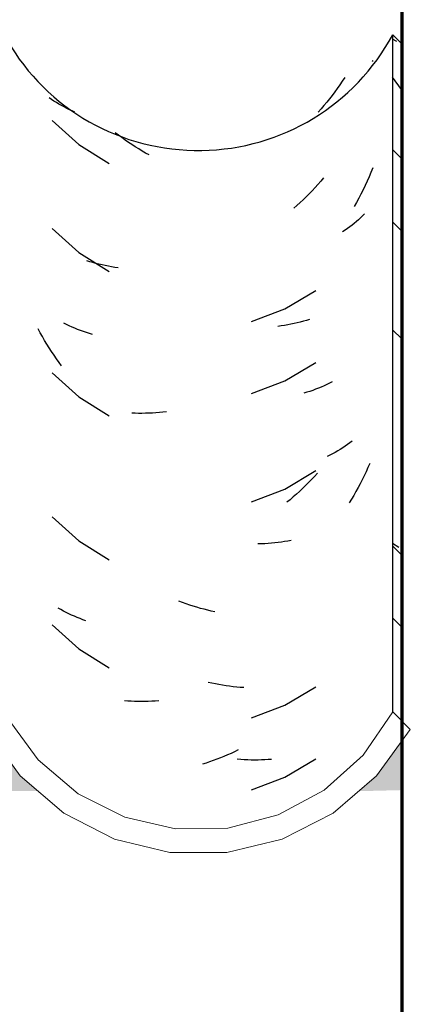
# Model space of a CAD drawing. Header units: millimetres. Extents: x -20654 to 2526, y -8238 to 977.
# Tile 200 of 219: x -10284.8493 to -10284.7677, y -4095.3355 to -4095.1296. Entities that reach past the tile are written whole.
import ezdxf

# ---------------------------------------------------------------- set-up
doc = ezdxf.new("R2010")
doc.units = ezdxf.units.MM
doc.layers.add('A-GLAZ-CWMG', color=8, linetype='Continuous')
doc.layers.add('A-WALL', color=7, linetype='Continuous')

# ---------------------------------------------------------------- blocks, each defined once
blk = doc.blocks.new('Rectangular Mullion - Terça-832097-CORTE BB')
at = {"layer": 'A-GLAZ-CWMG', "true_color": 0x7f7f7f}
h = blk.add_hatch(color=8, dxfattribs=at)
h.paths.add_polyline_path([(10.12500930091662, 5.080867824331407), (10.21756410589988, 5.080867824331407), (10.21432274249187, 5.083264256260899), (10.19836183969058, 5.102959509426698), (10.18865409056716, 5.110146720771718), (10.1770853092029, 5.114711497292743), (10.16492149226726, 5.116135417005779), (10.15161832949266, 5.113917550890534), (10.14241639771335, 5.110246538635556), (10.1326783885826, 5.103101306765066), (10.11949134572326, 5.086069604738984), (10.11872279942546, 5.085003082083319), (10.11417104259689, 5.080867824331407), (10.12015994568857, 5.080867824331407)])
h.paths.add_polyline_path([(12.01912672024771, 5.080867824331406), (12.02418027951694, 5.080867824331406), (12.02269226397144, 5.082170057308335), (12.00868090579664, 5.10229334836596), (11.9985926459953, 5.110909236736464), (11.98788391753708, 5.116326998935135), (11.97513697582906, 5.119088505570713), (11.96392973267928, 5.11892019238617), (11.96102228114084, 5.117721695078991), (11.94975716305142, 5.111222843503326), (11.94062573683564, 5.102538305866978), (11.92632825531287, 5.08277918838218), (11.92415503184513, 5.080867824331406), (12.0155957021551, 5.080867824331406)])
h.paths.add_polyline_path([(12.80915602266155, 5.080867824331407), (12.81723731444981, 5.081072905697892), (12.81723731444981, 5.091279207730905), (12.81197494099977, 5.084025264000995), (12.80829341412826, 5.080867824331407)])
h.paths.add_polyline_path([(12.74123264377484, 5.080867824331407), (12.73755111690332, 5.084025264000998), (12.72487833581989, 5.101600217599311), (12.71799762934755, 5.107617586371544), (12.70967751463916, 5.11194818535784), (12.70058294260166, 5.114176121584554), (12.69064586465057, 5.114034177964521), (12.68042354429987, 5.111059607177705), (12.67381060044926, 5.107617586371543), (12.66673277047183, 5.101427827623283), (12.65429541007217, 5.083914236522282), (12.65078240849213, 5.080867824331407), (12.73755111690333, 5.080867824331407)])
h.paths.add_polyline_path([(10.29432825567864, 5.080867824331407), (10.39218027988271, 5.080867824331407), (10.39069226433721, 5.082170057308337), (10.3766809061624, 5.102293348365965), (10.36659264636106, 5.110909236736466), (10.35702598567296, 5.116030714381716), (10.34508177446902, 5.119058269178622), (10.33207473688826, 5.118953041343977), (10.31941706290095, 5.11549547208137), (10.3105638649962, 5.11102017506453), (10.30154242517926, 5.103461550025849), (10.28603667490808, 5.083406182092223), (10.2826314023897, 5.080867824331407), (10.2900297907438, 5.080867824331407)])
h.paths.add_polyline_path([(12.54607585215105, 5.080867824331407), (12.58331630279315, 5.080867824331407), (12.57964579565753, 5.084079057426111), (12.56527169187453, 5.104405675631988), (12.55562016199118, 5.112825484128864), (12.54427781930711, 5.1187074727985), (12.53188391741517, 5.12172013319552), (12.51857130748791, 5.12155368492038), (12.50502228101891, 5.117721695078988), (12.49543704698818, 5.112700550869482), (12.48581978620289, 5.1042407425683), (12.47150427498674, 5.083813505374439), (12.4681550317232, 5.080867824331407), (12.54427781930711, 5.080867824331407)])
h.paths.add_polyline_path([(10.47380880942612, 5.080867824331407), (10.5838615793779, 5.080867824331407), (10.58048072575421, 5.083914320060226), (10.56591430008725, 5.105379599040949), (10.55573035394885, 5.114526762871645), (10.54366854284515, 5.120926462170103), (10.52999055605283, 5.124201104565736), (10.51487478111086, 5.123669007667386), (10.50360541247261, 5.120807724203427), (10.49158090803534, 5.114336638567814), (10.48145016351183, 5.105129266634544), (10.46702146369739, 5.083344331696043), (10.46435978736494, 5.080867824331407), (10.4682707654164, 5.080867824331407)])
h.paths.add_polyline_path([(12.34907744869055, 5.080867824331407), (12.4000924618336, 5.080867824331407), (12.39669655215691, 5.083862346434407), (12.38233212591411, 5.104422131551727), (12.37261725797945, 5.112976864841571), (12.36117562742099, 5.118962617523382), (12.34865781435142, 5.122039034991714), (12.33497999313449, 5.121834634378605), (12.32129722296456, 5.117908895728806), (12.31182696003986, 5.112939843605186), (12.30212228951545, 5.104373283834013), (12.28777463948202, 5.083664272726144), (12.28462993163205, 5.080867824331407), (12.34865781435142, 5.080867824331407)])
h.paths.add_polyline_path([(10.66900930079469, 5.080867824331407), (10.76156410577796, 5.080867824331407), (10.75776783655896, 5.083949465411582), (10.74061725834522, 5.104251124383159), (10.73078535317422, 5.110901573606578), (10.72108783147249, 5.114711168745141), (10.70892149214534, 5.116135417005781), (10.69561832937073, 5.113917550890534), (10.68641639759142, 5.110246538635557), (10.67545035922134, 5.101600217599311), (10.66349134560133, 5.086069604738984), (10.66124914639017, 5.083664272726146), (10.65817104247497, 5.080867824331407), (10.66415994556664, 5.080867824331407)])
h.paths.add_polyline_path([(10.84644565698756, 5.080867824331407), (10.93618027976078, 5.080867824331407), (10.93469226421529, 5.082170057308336), (10.92068090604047, 5.102293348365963), (10.91059264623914, 5.110909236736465), (10.89988391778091, 5.116326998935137), (10.8871369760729, 5.119088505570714), (10.87592973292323, 5.118920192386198), (10.87302228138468, 5.117721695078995), (10.86175716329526, 5.111222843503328), (10.85262573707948, 5.102538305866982), (10.83832825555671, 5.082779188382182), (10.83615503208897, 5.080867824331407), (10.84204616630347, 5.080867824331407)])
h.paths.add_polyline_path([(11.05123929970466, 5.080867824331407), (11.1092326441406, 5.080867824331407), (11.10555111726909, 5.084025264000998), (11.09287833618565, 5.101600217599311), (11.08599762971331, 5.107617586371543), (11.07767751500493, 5.111948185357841), (11.06858294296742, 5.114176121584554), (11.05864586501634, 5.114034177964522), (11.04842354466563, 5.111059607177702), (11.04082078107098, 5.106751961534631), (11.03473277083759, 5.101427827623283), (11.02229541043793, 5.083914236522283), (11.01878240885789, 5.080867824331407), (11.02929520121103, 5.080867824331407)])
h.paths.add_polyline_path([(11.21300930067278, 5.080867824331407), (11.30556410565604, 5.080867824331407), (11.30176783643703, 5.083949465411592), (11.28461725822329, 5.104251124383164), (11.27478535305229, 5.11090157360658), (11.26508783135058, 5.114711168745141), (11.25292149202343, 5.116135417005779), (11.23961832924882, 5.113917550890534), (11.2304163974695, 5.110246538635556), (11.21945035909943, 5.101600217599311), (11.20749134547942, 5.086069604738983), (11.20524914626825, 5.083664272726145), (11.20217104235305, 5.080867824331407), (11.20815994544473, 5.080867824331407)])
h.paths.add_polyline_path([(12.19723264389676, 5.080867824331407), (12.19318733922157, 5.084526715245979), (12.18087833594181, 5.101600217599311), (12.17399762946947, 5.107617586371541), (12.16567751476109, 5.11194818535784), (12.15658294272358, 5.114176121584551), (12.14664586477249, 5.114034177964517), (12.1364235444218, 5.111059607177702), (12.12882078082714, 5.106751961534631), (12.12273277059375, 5.101427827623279), (12.11029541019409, 5.08391423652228), (12.10678240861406, 5.080867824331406), (12.19355111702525, 5.080867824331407)])
h.paths.add_polyline_path([(11.39044565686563, 5.080867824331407), (11.48018027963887, 5.080867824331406), (11.47869226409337, 5.082170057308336), (11.46468090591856, 5.102293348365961), (11.45459264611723, 5.110909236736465), (11.44388391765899, 5.116326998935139), (11.43113697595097, 5.119088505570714), (11.41992973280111, 5.118920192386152), (11.41702228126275, 5.11772169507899), (11.40575716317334, 5.111222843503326), (11.39662573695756, 5.10253830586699), (11.3823282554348, 5.082779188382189), (11.38015503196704, 5.080867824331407), (11.38604616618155, 5.080867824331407)])
h.paths.add_polyline_path([(11.56278240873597, 5.080867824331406), (11.65323264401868, 5.080867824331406), (11.64955111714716, 5.084025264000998), (11.63687833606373, 5.101600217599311), (11.62999762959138, 5.107617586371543), (11.621677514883, 5.11194818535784), (11.61139800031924, 5.114176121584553), (11.60264586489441, 5.114034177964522), (11.59242354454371, 5.111059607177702), (11.58482078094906, 5.106751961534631), (11.57873277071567, 5.101427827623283), (11.56629541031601, 5.083914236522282), (11.56291555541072, 5.080983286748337)])
h.paths.add_polyline_path([(11.7521599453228, 5.080867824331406), (11.84956410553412, 5.080867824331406), (11.84576783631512, 5.083949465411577), (11.82861725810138, 5.104251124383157), (11.81878535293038, 5.110901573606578), (11.80908783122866, 5.114711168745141), (11.7969214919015, 5.116135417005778), (11.7836183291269, 5.113917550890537), (11.77441639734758, 5.110246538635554), (11.76345035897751, 5.101600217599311), (11.7514913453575, 5.086069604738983), (11.74924914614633, 5.083664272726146), (11.74617104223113, 5.080867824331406), (11.7507227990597, 5.080867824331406)])
blk = doc.blocks.new('FP_33-CORTE BB')
at = {"layer": 'A-GLAZ-CWMG', "color": 9, "true_color": 0xc0c0c0}
for p, q in [((12.81118625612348, 5.233656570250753), (12.81102464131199, 5.233454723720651)), ((12.80481175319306, 5.229329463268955), (12.80429245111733, 5.228575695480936)), ((12.80532101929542, 5.230092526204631), (12.80481175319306, 5.229329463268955)), ((12.80322443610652, 5.22709676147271), (12.80267607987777, 5.226371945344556)), ((12.80376328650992, 5.22783140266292), (12.80322443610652, 5.22709676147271)), ((12.80429245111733, 5.228575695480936), (12.80376328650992, 5.22783140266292)), ((12.74407702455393, 5.225536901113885), (12.74358058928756, 5.225880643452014)), ((12.74458370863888, 5.225202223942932), (12.74407702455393, 5.225536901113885)), ((12.74510047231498, 5.224876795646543), (12.74458370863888, 5.225202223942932)), ((12.74562714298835, 5.224560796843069), (12.74510047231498, 5.224876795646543)), ((12.80155158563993, 5.22495246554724), (12.80097582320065, 5.224258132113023)), ((12.80211840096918, 5.22565712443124), (12.80155158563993, 5.22495246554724)), ((12.80267607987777, 5.226371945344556), (12.80211840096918, 5.22565712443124)), ((12.74616354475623, 5.224254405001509), (12.74562714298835, 5.224560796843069)), ((12.7467094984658, 5.223957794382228), (12.74616354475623, 5.224254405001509)), ((12.74726482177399, 5.223671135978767), (12.7467094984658, 5.223957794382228)), ((12.74782932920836, 5.223394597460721), (12.74726482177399, 5.223671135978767)), ((12.74840283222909, 5.223128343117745), (12.74782932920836, 5.223394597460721)), ((12.74898513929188, 5.222872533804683), (12.74840283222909, 5.223128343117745)), ((12.80039130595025, 5.223574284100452), (12.79979822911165, 5.222901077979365)), ((12.80097582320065, 5.224258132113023), (12.80039130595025, 5.223574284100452)), ((12.74422662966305, 5.221127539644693), (12.74975340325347, 5.216093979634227)), ((12.75808072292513, 5.218054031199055), (12.75739569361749, 5.218577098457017)), ((12.75877132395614, 5.217543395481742), (12.75808072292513, 5.218054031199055)), ((12.75946726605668, 5.21704528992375), (12.75877132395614, 5.217543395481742)), ((12.76016831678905, 5.216559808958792), (12.75946726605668, 5.21704528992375)), ((12.76087424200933, 5.216087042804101), (12.76016831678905, 5.216559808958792)), ((12.74975340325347, 5.216093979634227), (12.75611317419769, 5.212137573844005)), ((12.76158480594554, 5.215627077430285), (12.76087424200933, 5.216087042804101)), ((12.76229977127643, 5.215179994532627), (12.76158480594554, 5.215627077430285)), ((12.76301889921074, 5.214745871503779), (12.76229977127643, 5.215179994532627)), ((12.76374194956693, 5.214324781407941), (12.76301889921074, 5.214745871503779)), ((12.76446868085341, 5.213916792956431), (12.76374194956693, 5.214324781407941)), ((12.81118625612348, 5.211195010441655), (12.81080581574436, 5.210268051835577)), ((12.80032077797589, 5.208421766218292), (12.79972669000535, 5.207749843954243)), ((12.80090632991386, 5.209104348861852), (12.80032077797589, 5.208421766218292)), ((12.81000410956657, 5.208436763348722), (12.8095831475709, 5.207532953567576)), ((12.81041171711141, 5.20934854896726), (12.81000410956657, 5.208436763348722)), ((12.81080581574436, 5.210268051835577), (12.81041171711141, 5.20934854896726)), ((12.798513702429, 5.206438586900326), (12.79789520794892, 5.205799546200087)), ((12.79912426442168, 5.207088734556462), (12.798513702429, 5.206438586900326)), ((12.79972669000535, 5.207749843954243), (12.79912426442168, 5.207088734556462)), ((12.80914899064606, 5.206637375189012), (12.80870180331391, 5.205750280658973)), ((12.8095831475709, 5.207532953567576), (12.80914899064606, 5.206637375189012)), ((12.79663525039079, 5.204555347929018), (12.79599420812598, 5.203950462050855)), ((12.7972689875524, 5.205171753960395), (12.79663525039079, 5.204555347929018)), ((12.79789520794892, 5.205799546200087), (12.7972689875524, 5.205171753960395)), ((12.80824175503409, 5.20487191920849), (12.80776902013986, 5.204002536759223)), ((12.80870180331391, 5.205750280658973), (12.80824175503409, 5.20487191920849)), ((12.79534607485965, 5.203357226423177), (12.79469106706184, 5.202775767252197)), ((12.79599420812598, 5.203950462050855), (12.79534607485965, 5.203357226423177)), ((12.80776902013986, 5.204002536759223), (12.807283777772, 5.203142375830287)), ((12.80821342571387, 5.20037710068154), (12.80776926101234, 5.199991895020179)), ((12.80864641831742, 5.200770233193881), (12.80821342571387, 5.20037710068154)), ((12.8090680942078, 5.201171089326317), (12.80864641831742, 5.200770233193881)), ((12.80947831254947, 5.201579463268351), (12.8090680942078, 5.201171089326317)), ((12.74422662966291, 5.198520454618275), (12.74975340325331, 5.193486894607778)), ((12.80538617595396, 5.198191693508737), (12.80487822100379, 5.197858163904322)), ((12.80588390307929, 5.198534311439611), (12.80538617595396, 5.198191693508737)), ((12.80637123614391, 5.198885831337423), (12.80588390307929, 5.198534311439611)), ((12.80684801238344, 5.199246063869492), (12.80637123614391, 5.198885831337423)), ((12.8073140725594, 5.199614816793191), (12.80684801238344, 5.199246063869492)), ((12.80776926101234, 5.199991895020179), (12.8073140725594, 5.199614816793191)), ((12.74975340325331, 5.193486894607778), (12.7561131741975, 5.189530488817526)), ((12.75206178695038, 5.19160032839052), (12.75143794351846, 5.191800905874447)), ((12.75269321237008, 5.191411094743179), (12.75206178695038, 5.19160032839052)), ((12.7533320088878, 5.191233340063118), (12.75269321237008, 5.191411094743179)), ((12.75397796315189, 5.191067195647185), (12.7533320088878, 5.191233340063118)), ((12.75463085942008, 5.19091278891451), (12.75397796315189, 5.191067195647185)), ((12.75529047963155, 5.190770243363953), (12.75463085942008, 5.19091278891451)), ((12.75595660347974, 5.190639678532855), (12.75529047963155, 5.190770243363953)), ((12.75662900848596, 5.190521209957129), (12.75595660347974, 5.190639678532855)), ((12.75730747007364, 5.190414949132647), (12.75662900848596, 5.190521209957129)), ((12.75799176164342, 5.190321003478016), (12.75730747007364, 5.190414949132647)), ((12.79284510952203, 5.1817149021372), (12.79926577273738, 5.185573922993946)), ((12.78582218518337, 5.179074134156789), (12.79284510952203, 5.1817149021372)), ((12.79793609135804, 5.179519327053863), (12.79731037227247, 5.179321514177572)), ((12.74173008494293, 5.176748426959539), (12.7412865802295, 5.177564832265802)), ((12.7472334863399, 5.178472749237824), (12.7466786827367, 5.17875996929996)), ((12.74779748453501, 5.178195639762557), (12.7472334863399, 5.178472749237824)), ((12.74837048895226, 5.177928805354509), (12.74779748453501, 5.178195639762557)), ((12.74895230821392, 5.177672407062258), (12.74837048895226, 5.177928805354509)), ((12.74954274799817, 5.177426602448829), (12.74895230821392, 5.177672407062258)), ((12.75014161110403, 5.177191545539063), (12.74954274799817, 5.177426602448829)), ((12.79205158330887, 5.178159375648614), (12.79136589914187, 5.178068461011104)), ((12.79273149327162, 5.178262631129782), (12.79205158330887, 5.178159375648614)), ((12.79340540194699, 5.178378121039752), (12.79273149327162, 5.178262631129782)), ((12.79407308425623, 5.178505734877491), (12.79340540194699, 5.178378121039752)), ((12.79473431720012, 5.178645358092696), (12.79407308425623, 5.178505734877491)), ((12.79538887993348, 5.178796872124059), (12.79473431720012, 5.178645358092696)), ((12.79603655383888, 5.178960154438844), (12.79538887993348, 5.178796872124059)), ((12.79667712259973, 5.179135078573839), (12.79603655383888, 5.178960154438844)), ((12.79731037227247, 5.179321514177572), (12.79667712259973, 5.179135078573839)), ((12.74218462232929, 5.175940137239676), (12.74173008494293, 5.176748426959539)), ((12.74265004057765, 5.175140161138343), (12.74218462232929, 5.175940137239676)), ((12.7507486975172, 5.176967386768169), (12.75014161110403, 5.177191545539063)), ((12.7513638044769, 5.176754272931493), (12.7507486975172, 5.176967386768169)), ((12.75198672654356, 5.176552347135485), (12.7513638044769, 5.176754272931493)), ((12.75261725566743, 5.176361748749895), (12.75198672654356, 5.176552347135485)), ((12.74312618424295, 5.174348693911), (12.74265004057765, 5.175140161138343)), ((12.74361289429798, 5.173565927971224), (12.74312618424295, 5.174348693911)), ((12.74411000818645, 5.172792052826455), (12.74361289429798, 5.173565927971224)), ((12.74461735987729, 5.1720272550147), (12.74411000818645, 5.172792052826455)), ((12.74513477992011, 5.171271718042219), (12.74461735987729, 5.1720272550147)), ((12.74566209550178, 5.170525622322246), (12.74513477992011, 5.171271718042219)), ((12.74619913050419, 5.169789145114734), (12.74566209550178, 5.170525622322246)), ((12.7928451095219, 5.166643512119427), (12.79926577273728, 5.170502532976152)), ((12.74422662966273, 5.168377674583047), (12.74975340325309, 5.163344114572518)), ((12.78582218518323, 5.16400274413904), (12.7928451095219, 5.166643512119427)), ((12.79983746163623, 5.165136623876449), (12.79923656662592, 5.164904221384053)), ((12.80042998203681, 5.165379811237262), (12.79983746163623, 5.165136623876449)), ((12.80101392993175, 5.165633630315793), (12.80042998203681, 5.165379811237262)), ((12.80158911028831, 5.16589792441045), (12.80101392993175, 5.165633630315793)), ((12.80215533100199, 5.166172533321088), (12.80158911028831, 5.16589792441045)), ((12.80271240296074, 5.166457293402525), (12.80215533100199, 5.166172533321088)), ((12.74975340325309, 5.163344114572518), (12.75611317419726, 5.159387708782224)), ((12.79738565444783, 5.164273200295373), (12.79675329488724, 5.164085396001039)), ((12.79801045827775, 5.164472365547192), (12.79738565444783, 5.164273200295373)), ((12.79862749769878, 5.164682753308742), (12.79801045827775, 5.164472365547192)), ((12.79923656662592, 5.164904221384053), (12.79862749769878, 5.164682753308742)), ((12.76153797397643, 5.159895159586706), (12.76082770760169, 5.159925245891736)), ((12.76225265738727, 5.159877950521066), (12.76153797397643, 5.159895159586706)), ((12.76297151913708, 5.159873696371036), (12.76225265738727, 5.159877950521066)), ((12.76369431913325, 5.159882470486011), (12.76297151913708, 5.159873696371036)), ((12.7644208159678, 5.159904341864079), (12.76369431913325, 5.159882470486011)), ((12.76515076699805, 5.159939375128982), (12.7644208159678, 5.159904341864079)), ((12.76588392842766, 5.159987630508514), (12.76515076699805, 5.159939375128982)), ((12.76662005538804, 5.160049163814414), (12.76588392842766, 5.159987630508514)), ((12.76735890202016, 5.160124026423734), (12.76662005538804, 5.160049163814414)), ((12.76810022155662, 5.160212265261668), (12.76735890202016, 5.160124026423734)), ((12.80541431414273, 5.152996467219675), (12.80490692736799, 5.152662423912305)), ((12.80591146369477, 5.153339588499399), (12.80541431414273, 5.152996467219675)), ((12.80639820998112, 5.153691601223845), (12.80591146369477, 5.153339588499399)), ((12.8068743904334, 5.154052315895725), (12.80639820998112, 5.153691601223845)), ((12.80222248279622, 5.151134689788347), (12.80165734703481, 5.150858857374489)), ((12.80277844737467, 5.151420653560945), (12.80222248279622, 5.151134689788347)), ((12.80332505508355, 5.151716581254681), (12.80277844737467, 5.151420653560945)), ((12.80386212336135, 5.152022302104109), (12.80332505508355, 5.151716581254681)), ((12.80438947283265, 5.152337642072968), (12.80386212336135, 5.152022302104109)), ((12.80490692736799, 5.152662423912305), (12.80438947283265, 5.152337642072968)), ((12.81054943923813, 5.149379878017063), (12.81017152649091, 5.148521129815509)), ((12.79284510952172, 5.144036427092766), (12.79926577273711, 5.147895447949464)), ((12.79901759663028, 5.14668817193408), (12.798405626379, 5.146039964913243)), ((12.79962146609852, 5.147347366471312), (12.79901759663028, 5.14668817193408)), ((12.80938035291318, 5.146824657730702), (12.80896735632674, 5.145987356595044)), ((12.80978178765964, 5.147669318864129), (12.80938035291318, 5.146824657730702)), ((12.81017152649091, 5.148521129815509), (12.80978178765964, 5.147669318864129)), ((12.79715820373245, 5.144777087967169), (12.79652316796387, 5.14416269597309)), ((12.79778575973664, 5.145402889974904), (12.79715820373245, 5.144777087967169)), ((12.798405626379, 5.146039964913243), (12.79778575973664, 5.145402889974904)), ((12.80854293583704, 5.145157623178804), (12.80810723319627, 5.144335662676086)), ((12.80896735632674, 5.145987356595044), (12.80854293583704, 5.145157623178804)), ((12.78582218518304, 5.141395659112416), (12.79284510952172, 5.144036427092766)), ((12.7952315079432, 5.142968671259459), (12.79457531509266, 5.142389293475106)), ((12.79588086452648, 5.143559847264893), (12.7952315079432, 5.142968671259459)), ((12.79652316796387, 5.14416269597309), (12.79588086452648, 5.143559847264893)), ((12.80720256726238, 5.142715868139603), (12.80673390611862, 5.141918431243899)), ((12.80766039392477, 5.143521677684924), (12.80720256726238, 5.142715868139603)), ((12.80810723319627, 5.144335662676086), (12.80766039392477, 5.143521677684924)), ((12.79391250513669, 5.141821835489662), (12.79324329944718, 5.141266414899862)), ((12.79457531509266, 5.142389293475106), (12.79391250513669, 5.141821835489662)), ((12.80673390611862, 5.141918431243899), (12.80625456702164, 5.141129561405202)), ((12.74422662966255, 5.13823489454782), (12.74975340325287, 5.133201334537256)), ((12.74975340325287, 5.133201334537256), (12.75611317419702, 5.129244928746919)), ((12.78789887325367, 5.132589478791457), (12.78718365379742, 5.132573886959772)), ((12.78860970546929, 5.132617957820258), (12.78789887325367, 5.132589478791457)), ((12.78931591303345, 5.132659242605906), (12.78860970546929, 5.132617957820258)), ((12.79001726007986, 5.132713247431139), (12.78931591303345, 5.132659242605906)), ((12.79071351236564, 5.132779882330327), (12.79001726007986, 5.132713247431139)), ((12.79140443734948, 5.132859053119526), (12.79071351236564, 5.132779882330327)), ((12.79208980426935, 5.132950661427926), (12.79140443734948, 5.132859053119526)), ((12.79276938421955, 5.13305460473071), (12.79208980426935, 5.132950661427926)), ((12.79344295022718, 5.1331707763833), (12.79276938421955, 5.13305460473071)), ((12.79411027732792, 5.133299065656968), (12.79344295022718, 5.1331707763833)), ((12.77144564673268, 5.12029986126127), (12.77069629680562, 5.120581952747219)), ((12.77219610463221, 5.120031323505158), (12.77144564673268, 5.12029986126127)), ((12.7729474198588, 5.119776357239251), (12.77219610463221, 5.120031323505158)), ((12.77369934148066, 5.119534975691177), (12.7729474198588, 5.119776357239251)), ((12.74603843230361, 5.118824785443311), (12.74550426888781, 5.119133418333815)), ((12.74658218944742, 5.118525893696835), (12.74603843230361, 5.118824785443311)), ((12.74713535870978, 5.118236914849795), (12.74658218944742, 5.118525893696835)), ((12.74769775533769, 5.117958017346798), (12.74713535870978, 5.118236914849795)), ((12.74826919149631, 5.117689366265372), (12.74769775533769, 5.117958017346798)), ((12.77445161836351, 5.119307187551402), (12.77369934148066, 5.119534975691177)), ((12.77520399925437, 5.119092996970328), (12.77445161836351, 5.119307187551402)), ((12.77595623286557, 5.11889240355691), (12.77520399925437, 5.119092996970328)), ((12.77670806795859, 5.118705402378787), (12.77595623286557, 5.11889240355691)), ((12.77745925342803, 5.118531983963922), (12.77670806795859, 5.118705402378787)), ((12.77820953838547, 5.118372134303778), (12.77745925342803, 5.118531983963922)), ((12.74884947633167, 5.117431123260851), (12.74826919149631, 5.117689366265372)), ((12.74943841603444, 5.117183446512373), (12.74884947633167, 5.117431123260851)), ((12.75003581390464, 5.116946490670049), (12.74943841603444, 5.117183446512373)), ((12.75064147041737, 5.116720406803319), (12.75003581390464, 5.116946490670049)), ((12.75125518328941, 5.116505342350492), (12.75064147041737, 5.116720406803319)), ((12.74422662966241, 5.115627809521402), (12.74975340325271, 5.110594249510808)), ((12.74975340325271, 5.110594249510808), (12.75611317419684, 5.106637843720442)), ((12.77754909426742, 5.10344074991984), (12.77679800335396, 5.103612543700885)), ((12.77829925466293, 5.103282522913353), (12.77754909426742, 5.10344074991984)), ((12.77904823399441, 5.1031378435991), (12.77829925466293, 5.103282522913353)), ((12.77979578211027, 5.103006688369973), (12.77904823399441, 5.1031378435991)), ((12.7805416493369, 5.102889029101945), (12.77979578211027, 5.103006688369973)), ((12.78128558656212, 5.102784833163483), (12.7805416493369, 5.102889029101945)), ((12.78202734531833, 5.102694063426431), (12.78128558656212, 5.102784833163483)), ((12.78276667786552, 5.102616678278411), (12.78202734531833, 5.102694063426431)), ((12.78350333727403, 5.102552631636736), (12.78276667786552, 5.102616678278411)), ((12.78423707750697, 5.102501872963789), (12.78350333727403, 5.102552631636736)), ((12.79284510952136, 5.098822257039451), (12.79926577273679, 5.102681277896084)), ((12.75999864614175, 5.099691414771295), (12.75929880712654, 5.099749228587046)), ((12.76070341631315, 5.099646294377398), (12.75999864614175, 5.099691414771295)), ((12.76141288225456, 5.099613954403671), (12.76070341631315, 5.099646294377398)), ((12.76212680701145, 5.099594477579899), (12.76141288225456, 5.099613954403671)), ((12.76284495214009, 5.099587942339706), (12.76212680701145, 5.099594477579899)), ((12.76356707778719, 5.099594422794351), (12.76284495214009, 5.099587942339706)), ((12.76429294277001, 5.099613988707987), (12.76356707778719, 5.099594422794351)), ((12.7650223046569, 5.099646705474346), (12.76429294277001, 5.099613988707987)), ((12.76575491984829, 5.099692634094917), (12.7650223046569, 5.099646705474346)), ((12.76649054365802, 5.099751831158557), (12.76575491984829, 5.099692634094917)), ((12.78582218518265, 5.096181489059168), (12.79284510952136, 5.098822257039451)), ((12.78232878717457, 5.089105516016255), (12.78158798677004, 5.088760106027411)), ((12.78306706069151, 5.089464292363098), (12.78232878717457, 5.089105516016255)), ((12.77710402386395, 5.086970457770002), (12.77635249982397, 5.086719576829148)), ((12.77785476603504, 5.087234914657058), (12.77710402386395, 5.086970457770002)), ((12.77860447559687, 5.087512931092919), (12.77785476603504, 5.087234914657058)), ((12.77935290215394, 5.087804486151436), (12.77860447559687, 5.087512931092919)), ((12.78009979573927, 5.088109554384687), (12.77935290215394, 5.087804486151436)), ((12.78084490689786, 5.088428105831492), (12.78009979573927, 5.088109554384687)), ((12.78158798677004, 5.088760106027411), (12.78084490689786, 5.088428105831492)), ((12.7835913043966, 5.087474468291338), (12.78285498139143, 5.087536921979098)), ((12.78432467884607, 5.087425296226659), (12.7835913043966, 5.087474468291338)), ((12.78505485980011, 5.087389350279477), (12.78432467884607, 5.087425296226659)), ((12.78578160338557, 5.087366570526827), (12.78505485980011, 5.087389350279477)), ((12.78650466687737, 5.087356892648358), (12.78578160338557, 5.087366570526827)), ((12.78722380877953, 5.087360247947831), (12.78650466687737, 5.087356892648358)), ((12.78793878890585, 5.087376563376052), (12.78722380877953, 5.087360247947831)), ((12.78864936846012, 5.087405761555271), (12.78793878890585, 5.087376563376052)), ((12.78935531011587, 5.087447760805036), (12.78864936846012, 5.087405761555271)), ((12.79005637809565, 5.087502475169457), (12.78935531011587, 5.087447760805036)), ((12.79284510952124, 5.083750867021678), (12.79926577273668, 5.087609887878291)), ((12.77635249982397, 5.086719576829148), (12.77560044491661, 5.086482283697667)), ((12.78582218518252, 5.081110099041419), (12.79284510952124, 5.083750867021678))]:
    blk.add_line(p, q, dxfattribs=at)
blk = doc.blocks.new('Rectangular Mullion - Telha Fibrocimento - Ondulada-1040728-CORTE BB')
at = {"layer": 'A-GLAZ-CWMG', "true_color": 0xc0c0c0}
h = blk.add_hatch(dxfattribs=at)
h.set_pattern_fill('FP_15', color=9, style=0, pattern_type=2)
h.set_pattern_definition([(315.081, (22.982, -5.115), (0.1430904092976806, -0.135145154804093), [0.01667, -0.13488, 0.01667, -0.94316]), (315.081, (22.982, -5.115), (0.1430904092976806, -0.135145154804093), [-0.16822, -0.13488, 0.01667, -0.28643, -0.50517]), (315.081, (22.982, -5.115), (0.1430904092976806, -0.135145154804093), [-0.60621, 0.01667, -0.13488, 0.01667, -0.33695]), (315.081, (22.982, -5.115), (0.1430904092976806, -0.135145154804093), [-0.7744300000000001, -0.08436, 0.01667, -0.23592]), (126.286, (23.036, -5.164), (-0.1025258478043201, 0.1245712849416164), [0.00997, -0.08069, 0.00997, -0.56425]), (126.286, (23.036, -5.164), (-0.1025258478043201, 0.1245712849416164), [-0.10064, -0.08069, 0.00997, -0.17136, -0.30222]), (126.286, (23.036, -5.164), (-0.1025258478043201, 0.1245712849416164), [-0.36267, 0.00997, -0.08069, 0.00997, -0.20158]), (126.286, (23.036, -5.164), (-0.1025258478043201, 0.1245712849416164), [-0.4633100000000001, -0.05047, 0.00997, -0.14114]), (147.695, (23.054, -5.167000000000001), (-0.04056648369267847, 0.01057693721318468), [0.00698, -0.0565, 0.00698, -0.39508]), (147.695, (23.054, -5.167000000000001), (-0.04056648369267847, 0.01057693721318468), [-0.07047, -0.0565, 0.00698, -0.11998, -0.21161]), (147.695, (23.054, -5.167000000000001), (-0.04056648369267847, 0.01057693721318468), [-0.25394, 0.00698, -0.0565, 0.00698, -0.14115]), (147.695, (23.054, -5.167000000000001), (-0.04056648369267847, 0.01057693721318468), [-0.3244, -0.03534, 0.00698, -0.09882])])
h.paths.add_polyline_path([(12.81723731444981, 5.095537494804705), (12.81723731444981, 5.237185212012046), (12.81534019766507, 5.239076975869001), (12.81534019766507, 5.097471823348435)])
at = {"layer": 'A-GLAZ-CWMG', "true_color": 0x808080}
h = blk.add_hatch(dxfattribs=at)
h.set_pattern_fill('FP_14', color=8, style=0, pattern_type=2)
h.set_pattern_definition([(49.99999999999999, (29.982, 1.751), (0.3643649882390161, -0.03187713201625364), [0.0381, -0.4191]), (355, (29.982, 1.751), (-0.07048450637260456, 0.382117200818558), [0.03048, -0.33528]), (100.451, (30.013, 1.748), (0.2938857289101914, 0.3502294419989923), [0.03238, -0.35618]), (46.184, (29.982, 1.852), (0.5421605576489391, -0.08408366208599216), [0.05715, -0.62865]), (96.636, (30.028, 1.845), (0.4748050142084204, 0.494854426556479), [0.04857, -0.53427]), (351.184, (29.982, 1.852), (0.4748105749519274, 0.4948459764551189), [0.04572, -0.50292]), (21, (30.033, 1.827), (0.3032264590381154, -0.204528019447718), [0.0381, -0.4191]), (326, (30.033, 1.827), (0.1236069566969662, 0.3683788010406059), [0.03048, -0.33528]), (71.45100000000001, (30.058, 1.81), (0.4268328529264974, 0.1638389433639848), [0.03238, -0.35618]), (37.50000000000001, (29.982, 1.751), (0.006180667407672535, 0.1691081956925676), [0.01676, -0.31445, 0.01676, -0.3236, -0.33655]), (37.50000000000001, (29.982, 1.751), (0.006180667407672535, 0.1691081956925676), [-0.6715800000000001, 0.01676, -0.31979]), (7.499999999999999, (29.982, 1.751), (0.1336413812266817, 0.2003577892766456), [0.01676, -0.17729, 0.01676, -0.30683, -0.12827]), (7.499999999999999, (29.982, 1.751), (0.1336413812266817, 0.2003577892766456), [-0.51765, 0.01676, -0.11151]), (327.5, (29.869, 1.751), (0.2711815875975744, -0.01146058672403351), [0.01676, -0.11024, 0.01676, -0.37948, -0.52578]), (327.5, (29.869, 1.751), (0.2711815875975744, -0.01146058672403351), [-0.5232399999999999, 0.01676, -0.50902]), (317.5, (29.818, 1.751), (0.2962578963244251, 0.05085069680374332), [0.01676, -0.14834, 0.01676, -0.24638, -0.37338]), (317.5, (29.818, 1.751), (0.2962578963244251, 0.05085069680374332), [-0.42824, 0.01676, -0.35662])])
h.paths.add_polyline_path([(12.05496053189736, 5.065573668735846), (12.06726742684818, 5.065763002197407), (12.07916809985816, 5.068939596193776), (12.09039203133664, 5.075315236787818), (12.10027076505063, 5.0852553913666), (12.11345016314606, 5.105129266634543), (12.12358090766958, 5.114336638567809), (12.1364235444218, 5.121015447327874), (12.14881670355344, 5.124162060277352), (12.16260107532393, 5.124162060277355), (12.17722985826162, 5.120098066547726), (12.18773035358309, 5.114526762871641), (12.19835825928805, 5.10472541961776), (12.21248072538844, 5.083914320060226), (12.22220196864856, 5.075400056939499), (12.23402607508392, 5.069579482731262), (12.24457844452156, 5.067054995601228), (12.25613499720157, 5.067016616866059), (12.26791604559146, 5.06990983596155), (12.27867072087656, 5.075568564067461), (12.28777463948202, 5.083664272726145), (12.30212228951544, 5.104373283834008), (12.31182696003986, 5.112939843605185), (12.32326145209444, 5.118939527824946), (12.33577559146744, 5.122031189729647), (12.34907744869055, 5.121935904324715), (12.36278535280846, 5.118120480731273), (12.37261725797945, 5.11297686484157), (12.3823321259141, 5.104422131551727), (12.39669655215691, 5.083862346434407), (12.4073466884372, 5.075041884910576), (12.41811541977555, 5.069867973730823), (12.42863264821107, 5.067406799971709), (12.44009609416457, 5.067398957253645), (12.45176929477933, 5.070264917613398), (12.46244063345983, 5.075841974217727), (12.47150427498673, 5.083813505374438), (12.48581978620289, 5.104240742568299), (12.49543704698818, 5.112700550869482), (12.50675541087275, 5.118629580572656), (12.51913697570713, 5.1216936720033), (12.53256445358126, 5.121554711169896), (12.54607585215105, 5.117775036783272), (12.55562016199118, 5.112825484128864), (12.56527169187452, 5.104405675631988), (12.57964579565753, 5.084079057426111), (12.59031907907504, 5.075315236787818), (12.60117362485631, 5.070160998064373), (12.6116542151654, 5.067747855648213), (12.62291810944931, 5.067722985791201), (12.63455495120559, 5.070538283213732), (12.64521270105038, 5.076037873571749), (12.65429541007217, 5.083914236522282), (12.66692989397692, 5.101600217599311), (12.67381060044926, 5.107617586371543), (12.68213071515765, 5.111948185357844), (12.69122528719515, 5.114176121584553), (12.70116236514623, 5.114034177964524), (12.71138468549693, 5.111059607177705), (12.71799762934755, 5.107617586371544), (12.72649423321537, 5.099418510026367), (12.73755111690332, 5.084025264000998), (12.74827010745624, 5.075400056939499), (12.75937490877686, 5.070288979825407), (12.76999522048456, 5.068009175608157), (12.78071252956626, 5.068009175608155), (12.79228593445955, 5.070804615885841), (12.80454855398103, 5.077656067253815), (12.81197494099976, 5.084025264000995), (12.81723731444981, 5.091279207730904), (12.81723731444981, 5.095537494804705), (12.81534019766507, 5.097471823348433), (12.80915602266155, 5.088407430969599), (12.800653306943, 5.080867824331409), (12.79142834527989, 5.075881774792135), (12.78071252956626, 5.07312413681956), (12.76881352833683, 5.073234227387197), (12.75724012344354, 5.076472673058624), (12.74895470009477, 5.080867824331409), (12.74128694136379, 5.087387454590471), (12.72649423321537, 5.106830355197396), (12.7207409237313, 5.111843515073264), (12.71138468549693, 5.116699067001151), (12.70058294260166, 5.119196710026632), (12.69064586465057, 5.119196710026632), (12.68042354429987, 5.116699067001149), (12.6710673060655, 5.111843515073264), (12.6631005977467, 5.104901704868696), (12.65067976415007, 5.087406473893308), (12.64251007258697, 5.080291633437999), (12.63291677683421, 5.075315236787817), (12.62243618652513, 5.072755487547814), (12.61095287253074, 5.072926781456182), (12.59932830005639, 5.076272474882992), (12.59091871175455, 5.080867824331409), (12.58341063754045, 5.087406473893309), (12.56902525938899, 5.107745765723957), (12.55847826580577, 5.116973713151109), (12.54427781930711, 5.12386373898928), (12.53188391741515, 5.126733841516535), (12.5185713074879, 5.126716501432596), (12.50502228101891, 5.123371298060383), (12.49263634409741, 5.116887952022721), (12.48211289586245, 5.107632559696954), (12.46778581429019, 5.087192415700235), (12.45961141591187, 5.080009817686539), (12.44998775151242, 5.074988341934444), (12.43946200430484, 5.072413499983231), (12.42808374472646, 5.07256792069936), (12.41652411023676, 5.075878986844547), (12.40763540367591, 5.080867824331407), (12.40035755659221, 5.087305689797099), (12.38597128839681, 5.10788986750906), (12.37532169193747, 5.117230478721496), (12.36117562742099, 5.124141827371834), (12.34865781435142, 5.12707777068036), (12.33497999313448, 5.127025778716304), (12.32129722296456, 5.12359326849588), (12.3088097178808, 5.116977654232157), (12.29822986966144, 5.107556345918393), (12.28390161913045, 5.086869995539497), (12.27570189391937, 5.079640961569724), (12.2660346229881, 5.074596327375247), (12.25545693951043, 5.072026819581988), (12.25055561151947, 5.071967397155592), (12.24742834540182, 5.070597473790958), (12.24432654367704, 5.06984826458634), (12.24457844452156, 5.072080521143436), (12.23214733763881, 5.075758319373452), (12.22332511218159, 5.080867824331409), (12.21537490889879, 5.08852976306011), (12.20154323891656, 5.108862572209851), (12.19018588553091, 5.11895478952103), (12.17566854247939, 5.126167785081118), (12.16199055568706, 5.129339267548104), (12.14470489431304, 5.128389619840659), (12.13230360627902, 5.124917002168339), (12.11855424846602, 5.11675206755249), (12.10726744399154, 5.105129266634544), (12.09622244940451, 5.088234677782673), (12.09370989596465, 5.084795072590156), (12.08521250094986, 5.077656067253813), (12.07517219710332, 5.072755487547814), (12.06737743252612, 5.070779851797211), (12.06695287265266, 5.067749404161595), (12.04236996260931, 5.074025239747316), (12.03148613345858, 5.080867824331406), (12.02502525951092, 5.087070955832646), (12.0144782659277, 5.10255400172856), (12.01020515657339, 5.10776122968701), (11.99925755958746, 5.116310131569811), (11.98739894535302, 5.1216936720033), (11.98507776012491, 5.121714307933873), (11.97287458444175, 5.121133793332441), (11.96533756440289, 5.119268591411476), (11.96407473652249, 5.12416167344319), (11.95077511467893, 5.120808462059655), (11.93811289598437, 5.113822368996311), (11.92955971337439, 5.106454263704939), (11.91451185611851, 5.086957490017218), (11.904929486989, 5.079852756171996), (11.89389313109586, 5.075400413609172), (11.88210586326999, 5.073884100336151), (11.87407098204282, 5.074917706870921), (11.87241421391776, 5.070288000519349), (11.86175000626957, 5.075878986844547), (11.85863430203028, 5.078626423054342), (11.85928223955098, 5.079852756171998), (11.85609246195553, 5.080867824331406), (11.84969987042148, 5.086957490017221), (11.83207908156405, 5.107889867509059), (11.8206540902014, 5.115545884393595), (11.8102584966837, 5.11965005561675), (11.7969214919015, 5.121241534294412), (11.7836183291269, 5.119382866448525), (11.76956546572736, 5.112939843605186), (11.7592108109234, 5.104373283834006), (11.74445407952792, 5.084651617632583), (11.74377463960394, 5.083664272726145), (11.7326577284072, 5.074509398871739), (11.72203462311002, 5.06944779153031), (11.72203462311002, 5.068925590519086), (11.72594485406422, 5.06990983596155), (11.73535416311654, 5.073460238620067), (11.74479954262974, 5.079621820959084), (11.7521599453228, 5.086997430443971), (11.76049106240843, 5.097982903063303), (11.76641192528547, 5.104373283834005), (11.77441639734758, 5.110246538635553), (11.78560847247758, 5.114711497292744), (11.79754794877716, 5.116214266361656), (11.8102584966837, 5.11434588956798), (11.82229720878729, 5.108930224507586), (11.83146423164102, 5.10160021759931), (11.84632274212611, 5.0832642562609), (11.85697698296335, 5.075400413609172), (11.8708983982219, 5.070288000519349), (11.88220773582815, 5.068854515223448), (11.89524920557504, 5.07056000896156), (11.9085082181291, 5.076303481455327), (11.91803667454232, 5.083406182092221), (11.93811289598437, 5.107632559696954), (11.94863634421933, 5.11688795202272), (11.95002849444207, 5.114806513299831), (11.9549588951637, 5.11688795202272), (11.96102228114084, 5.118415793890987), (11.95607875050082, 5.118372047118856), (11.96143263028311, 5.122248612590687), (11.96275541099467, 5.118654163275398), (11.96534475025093, 5.119240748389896), (11.97737335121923, 5.119053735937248), (11.9905017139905, 5.115240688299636), (12.00136779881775, 5.108814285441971), (12.0091623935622, 5.10160021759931), (12.02418027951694, 5.080867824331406), (12.03318801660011, 5.073413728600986), (12.04469440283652, 5.067978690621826), (12.05344882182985, 5.065927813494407)])
h.paths.add_polyline_path([(12.2368057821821, 5.070786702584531), (12.23688434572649, 5.073126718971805), (12.2416697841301, 5.071596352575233)])
h.paths.add_polyline_path([(11.71276302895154, 5.072344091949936), (11.7184948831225, 5.073736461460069), (11.71276302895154, 5.07299106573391)])
h.paths.add_polyline_path([(11.85476328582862, 5.083203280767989), (11.85321575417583, 5.084350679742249), (11.85269655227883, 5.083862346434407), (11.85457207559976, 5.083264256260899)])
h.paths.add_polyline_path([(11.74377463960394, 5.083664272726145), (11.74377463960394, 5.085298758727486), (11.74274003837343, 5.084520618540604)])
at = {"layer": 'A-GLAZ-CWMG'}
for p, q in [((12.81534019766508, 5.239076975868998), (12.81723731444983, 5.237185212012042)), ((12.81534019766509, 5.097471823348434), (12.81534019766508, 5.239076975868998))]:
    blk.add_line(p, q, dxfattribs=at)
at = {"layer": 'A-GLAZ-CWMG', "lineweight": 20}
blk.add_line((12.81901302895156, 5.093726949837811), (12.81534019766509, 5.097471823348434), dxfattribs=at)
at = {"layer": 'A-GLAZ-CWMG', "lineweight": 20, "flags": 128}
for points in [[(12.81534019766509, 5.097471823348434), (12.80915602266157, 5.0884074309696), (12.80103273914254, 5.08107290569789), (12.79142834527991, 5.075881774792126), (12.78088434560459, 5.073126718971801), (12.76999522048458, 5.072963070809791), (12.75937490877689, 5.075400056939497), (12.74962219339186, 5.080300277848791), (12.74128694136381, 5.08738745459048), (12.73483910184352, 5.096262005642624)], [(12.73051302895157, 5.093726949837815), (12.73755111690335, 5.084025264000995), (12.74662568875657, 5.076242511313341), (12.75724012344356, 5.07080461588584), (12.76881352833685, 5.068009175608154), (12.78071252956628, 5.068009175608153), (12.79228593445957, 5.070804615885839), (12.80290036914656, 5.076242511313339), (12.81197494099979, 5.084025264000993), (12.81901302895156, 5.093726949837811)]]:
    blk.add_lwpolyline(points, dxfattribs=at)
at = {"layer": 'A-GLAZ-CWMG'}
blk.add_ellipse((12.77476302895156, 5.260218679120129), major_axis=(0.04586431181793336, 0), ratio=0.9889363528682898, start_param=3.656214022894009, end_param=5.798286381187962, dxfattribs=at)
blk.add_blockref('FP_33-CORTE BB', (0, 0), dxfattribs=at)

msp = doc.modelspace()

# ---------------------------------------------------------------- linework, layer by layer
at = {"layer": 'A-WALL', "lineweight": 70}
msp.add_line((-10284.76946342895, -4095.051799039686), (-10284.76946342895, -4097.620901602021), dxfattribs=at)

# ---------------------------------------------------------------- block references
at = {"layer": 'A-GLAZ-CWMG'}
for name in ['Rectangular Mullion - Telha Fibrocimento - Ondulada-1040728-CORTE BB', 'Rectangular Mullion - Terça-832097-CORTE BB']:
    msp.add_blockref(name, (-10297.5867007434, -4100.371799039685), dxfattribs=at)

doc.saveas('drawing.dxf')
